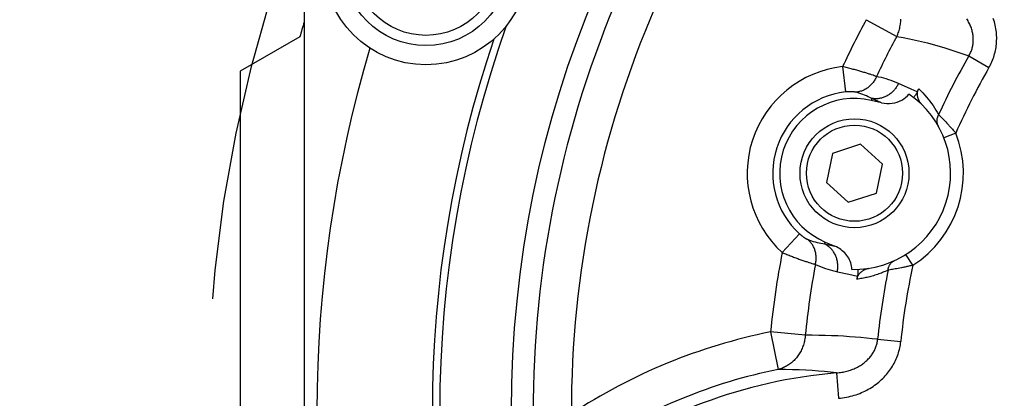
# Model space of a CAD drawing. Header units: millimetres. Extents: x 0 to 420, y 0 to 297.
# Tile 49 of 69: x 295 to 310, y 199 to 205. Entities that reach past the tile are written whole.
import ezdxf

# ---------------------------------------------------------------- set-up
doc = ezdxf.new("R2010")
doc.units = ezdxf.units.MM
doc.header["$LTSCALE"] = 23.1
doc.linetypes.add('CENTER', pattern=[0.6, 0.375, -0.075, 0.075, -0.075])
doc.layers.get('0').update_dxf_attribs({"linetype": 'CONTINUOUS'})
for name, color, linetype in [('AXIS', 7, 'CONTINUOUS'), ('COMPONENTS', 7, 'CONTINUOUS'), ('CUT', 7, 'CONTINUOUS'), ('DIMENSION', 7, 'CONTINUOUS')]:
    doc.layers.add(name, color=color, linetype=linetype)
doc.styles.get("Standard").update_dxf_attribs({"font": 'arial.ttf'})
doc.styles.add('TEXTSTYLE_4', font='gdt')
doc.dimstyles.new('DIMSTYLE_5', dxfattribs={"dimtxt": 3, "dimasz": 4, "dimexe": 0.18, "dimexo": 0.0625, "dimgap": 0.09, "dimtad": 1, "dimtih": 1, "dimtoh": 1, "dimdec": 3, "dimlfac": 5, "dimdsep": 46, "dimtxsty": 'STANDARD', "dimblk": '_FILLED', "dimblk1": '_FILLED', "dimblk2": '_FILLED', "dimcen": 0.09, "dimadec": 0, "dimazin": 0, "dimtp": 0.2, "dimtm": 0.2, "dimtfac": 1, "dimtdec": 3, "dimtofl": 0, "dimtmove": 0, "dimatfit": 3, "dimldrblk": '_FILLED', "dimfxl": 1, "dimtolj": 1, "dimarcsym": 0})

# ---------------------------------------------------------------- blocks, each defined once
blk = doc.blocks.new('_FILLED')
at = {"color": 0, "linetype": 'BYBLOCK'}
blk.add_solid([(0, 0), (-1, 0.1625), (-1, -0.1625)], dxfattribs=at)
blk = doc.blocks.new('*D3')
at = {"layer": 'DIMENSION', "color": 2, "linetype": 'CONTINUOUS'}
for p, q in [((287.147, 213.377), (270.155, 213.377)), ((299.621, 207.701), (287.147, 213.377)), ((287.147, 213.377), (287.147, 213.377))]:
    blk.add_line(p, q, dxfattribs=at)
at = {"layer": 'DIMENSION', "color": 2, "linetype": 'CONTINUOUS', "xscale": 4, "yscale": 4, "zscale": 4, "rotation": 335.5301621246}
blk.add_blockref('_FILLED', (299.621, 207.701), dxfattribs=at)
at = {"layer": 'DIMENSION', "color": 2, "linetype": 'CONTINUOUS', "insert": (284.147, 217.127), "char_height": 3, "width": 10.99257, "attachment_point": 3, "line_spacing_factor": 0.9, "style": 'TEXTSTYLE_4'}
blk.add_mtext('{\\Fgdt;n}\\Farial.ttf;215', dxfattribs=at)

msp = doc.modelspace()

# ---------------------------------------------------------------- linework, layer by layer
at = {"layer": 'AXIS', "color": 7, "linetype": 'CONTINUOUS'}
msp.add_line((298.19013, 204.09505), (298.19013, 193.49505), dxfattribs=at)
at = {"layer": 'AXIS', "color": 2, "linetype": 'CENTER'}
msp.add_circle((319.19013, 198.79505), 21.5, dxfattribs=at)
at = {"layer": 'COMPONENTS', "color": 7, "linetype": 'CONTINUOUS'}
for p, q in [((299.19013, 215.61676), (299.19013, 181.97335)), ((308.19812, 203.60435), (308.04008, 203.64083)), ((307.4342, 202.81232), (307.33817, 202.36053)), ((307.87348, 202.95504), (307.4342, 202.81232)), ((308.21672, 202.64599), (307.87348, 202.95504)), ((308.12069, 202.1942), (308.21672, 202.64599)), ((307.33817, 202.36053), (307.68142, 202.05147)), ((307.68142, 202.05147), (308.12069, 202.1942)), ((307.32127, 201.42857), (307.47057, 201.36519))]:
    msp.add_line(p, q, dxfattribs=at)
at = {"layer": 'COMPONENTS', "color": 9, "linetype": 'CONTINUOUS'}
for p, q in [((307.96086, 204.8993), (308.43862, 204.63959)), ((309.56156, 204.33325), (309.87581, 204.1525)), ((307.59272, 204.16705), (307.63669, 203.771)), ((308.04487, 204.03919), (308.02116, 204.04703)), ((308.06676, 204.03178), (308.04487, 204.03919)), ((308.66186, 203.81587), (308.46398, 203.90339)), ((308.7581, 203.77331), (308.66186, 203.81587)), ((308.04704, 203.67101), (308.04008, 203.64083)), ((308.19812, 203.60435), (308.04704, 203.67101)), ((309.09054, 203.41883), (309.11544, 203.39399)), ((309.11544, 203.39399), (309.1274, 203.38192)), ((309.1274, 203.38192), (309.14045, 203.36866)), ((309.14045, 203.36866), (309.15452, 203.35424)), ((309.15452, 203.35424), (309.16956, 203.33868)), ((309.16956, 203.33868), (309.18552, 203.32201)), ((309.18552, 203.32201), (309.20233, 203.30426)), ((309.20233, 203.30426), (309.21992, 203.28546)), ((309.21992, 203.28546), (309.23823, 203.26566)), ((309.35793, 203.12941), (309.17199, 203.05575)), ((306.65005, 201.26581), (306.91841, 201.56037)), ((307.30917, 201.40006), (307.32127, 201.42857)), ((307.30917, 201.40006), (307.47057, 201.36519)), ((308.68804, 201.0677), (308.58091, 201.23659)), ((307.091, 201.10348), (307.11306, 201.09661)), ((307.11306, 201.09661), (307.13331, 201.09047)), ((307.50989, 200.96699), (307.68973, 200.9283)), ((308.31425, 200.99268), (308.30161, 200.99073)), ((308.33635, 200.99619), (308.31425, 200.99268)), ((308.35312, 200.99892), (308.33635, 200.99619)), ((308.37147, 201.00198), (308.35312, 200.99892)), ((308.39133, 201.00538), (308.37147, 201.00198)), ((308.41265, 201.00913), (308.39133, 201.00538)), ((308.43536, 201.01323), (308.41265, 201.00913)), ((308.45939, 201.01772), (308.43536, 201.01323)), ((308.48467, 201.02258), (308.45939, 201.01772)), ((308.51112, 201.02783), (308.48467, 201.02258)), ((307.68973, 200.9283), (307.82373, 200.89948)), ((306.46851, 200.02741), (306.58618, 199.44139)), ((307.00976, 199.97498), (306.46851, 200.02741)), ((308.13872, 199.91189), (308.49941, 199.87544)), ((307.49491, 199.38824), (307.53006, 198.99132))]:
    msp.add_line(p, q, dxfattribs=at)
for points in [[(308.43862, 204.63959), (308.44661, 204.65744), (308.45408, 204.67552), (308.46101, 204.69384), (308.4674, 204.71238), (308.47325, 204.73114), (308.47855, 204.75007), (308.48329, 204.76916), (308.48747, 204.7884), (308.49108, 204.80775), (308.49412, 204.8272), (308.49658, 204.84673), (308.49847, 204.86632), (308.49978, 204.88594), (308.50051, 204.90558)], [(309.56156, 204.33324), (309.56926, 204.34646), (309.57656, 204.35994), (309.58344, 204.37367), (309.5899, 204.38766), (309.59594, 204.40188), (309.60152, 204.41632), (309.60666, 204.43097), (309.61134, 204.44583), (309.61554, 204.46086), (309.61927, 204.47605), (309.62252, 204.4914), (309.62528, 204.50688), (309.62755, 204.52248), (309.62933, 204.53818), (309.63061, 204.55398), (309.6314, 204.56985), (309.63169, 204.5858), (309.63149, 204.60184), (309.63078, 204.61795), (309.62958, 204.63413), (309.62786, 204.65038), (309.62564, 204.66669), (309.62291, 204.68306), (309.61966, 204.69947), (309.61589, 204.71591), (309.61161, 204.73237), (309.6068, 204.74884), (309.60147, 204.76529), (309.59561, 204.78172), (309.58924, 204.79812), (309.58233, 204.81447), (309.57491, 204.83077), (309.56696, 204.847), (309.55849, 204.86315), (309.54949, 204.8792), (309.53997, 204.89515), (309.52993, 204.91097)], [(309.87581, 204.1525), (309.88818, 204.1747), (309.89994, 204.19728), (309.91108, 204.22026), (309.92162, 204.24364), (309.93154, 204.26741), (309.9408, 204.29149), (309.94938, 204.3159), (309.95729, 204.34063), (309.96449, 204.3656), (309.97098, 204.39082), (309.97676, 204.41629), (309.98182, 204.44193), (309.98613, 204.46772), (309.98972, 204.49368), (309.99256, 204.51976), (309.99465, 204.54593), (309.99601, 204.57222), (309.99662, 204.5986), (309.99647, 204.62508), (309.99558, 204.65165), (309.99392, 204.6783), (309.9915, 204.70503), (309.98831, 204.73184), (309.98434, 204.75866), (309.97959, 204.78552), (309.97406, 204.81239), (309.96773, 204.83922), (309.96062, 204.86601), (309.95272, 204.89275), (309.94403, 204.91939)], [(308.43862, 204.63959), (308.53783, 204.62091), (308.63514, 204.6011), (308.73056, 204.58021), (308.82351, 204.55843), (308.9146, 204.53565), (309.00553, 204.51149), (309.09651, 204.48599), (309.18734, 204.45914), (309.27914, 204.43048), (309.3723, 204.39986), (309.46644, 204.36744), (309.56156, 204.33324)], [(308.02116, 204.04703), (308.00864, 204.0511), (307.99571, 204.05526), (307.98235, 204.0595), (307.9686, 204.06383), (307.95446, 204.06823), (307.93994, 204.0727), (307.92506, 204.07723), (307.90983, 204.08182), (307.89427, 204.08646), (307.87838, 204.09114), (307.86218, 204.09586), (307.84569, 204.10061), (307.82891, 204.10539), (307.81187, 204.11019), (307.79458, 204.115), (307.77705, 204.11982), (307.75931, 204.12464), (307.74136, 204.12946), (307.72323, 204.13426), (307.70494, 204.13905), (307.68651, 204.14381), (307.66794, 204.14854), (307.64926, 204.15323), (307.63048, 204.15789), (307.61163, 204.1625), (307.59272, 204.16705)], [(308.12074, 204.01253), (308.11466, 203.99864), (308.10811, 203.98499), (308.1011, 203.97161), (308.09365, 203.95851), (308.08576, 203.94571), (308.07744, 203.93324), (308.06871, 203.9211), (308.05958, 203.90933), (308.05006, 203.89793), (308.04016, 203.88691), (308.02991, 203.87631), (308.01931, 203.86613), (308.00839, 203.85639), (307.99715, 203.84709), (307.98561, 203.83827), (307.97379, 203.82992), (307.96171, 203.82206), (307.94939, 203.8147), (307.93683, 203.80785), (307.92407, 203.80153), (307.91112, 203.79574), (307.89799, 203.79048), (307.88472, 203.78578), (307.87131, 203.78163), (307.85778, 203.77803), (307.84416, 203.77501), (307.83047, 203.77255), (307.81672, 203.77067), (307.80293, 203.76936), (307.78913, 203.76864)], [(308.46398, 203.90339), (308.45744, 203.89006), (308.45046, 203.87696), (308.44304, 203.86411), (308.4352, 203.85153), (308.42695, 203.83924), (308.4183, 203.82725), (308.40926, 203.81558), (308.39984, 203.80425), (308.39007, 203.79327), (308.37994, 203.78265), (308.36947, 203.77242), (308.35869, 203.76258), (308.3476, 203.75315), (308.33622, 203.74415), (308.32456, 203.73558), (308.31265, 203.72745), (308.30049, 203.71978), (308.2881, 203.71258), (308.27551, 203.70586), (308.26273, 203.69963), (308.24977, 203.69389), (308.23665, 203.68865), (308.2234, 203.68393), (308.21003, 203.67973), (308.19656, 203.67604), (308.183, 203.67289), (308.16938, 203.67027), (308.15572, 203.66818), (308.14203, 203.66664), (308.12833, 203.66563), (308.11465, 203.66517), (308.10099, 203.66526), (308.08738, 203.66588), (308.07384, 203.66705), (308.06039, 203.66876), (308.04704, 203.67101)], [(308.12074, 204.01253), (308.11301, 204.0154), (308.10476, 204.01842), (308.096, 204.02156), (308.08674, 204.02484), (308.06676, 204.03178)], [(308.46398, 203.90339), (308.42621, 203.9195), (308.38834, 203.93461), (308.35039, 203.94872), (308.31233, 203.9618), (308.27417, 203.97387), (308.23594, 203.98497), (308.19762, 203.99514), (308.15923, 204.00432), (308.12074, 204.01253)], [(307.78913, 203.76864), (307.78702, 203.76915), (307.78475, 203.76965), (307.78233, 203.77014), (307.77977, 203.77061), (307.77705, 203.77107), (307.77419, 203.77152), (307.77119, 203.77195), (307.76805, 203.77236), (307.76478, 203.77275), (307.76136, 203.77312), (307.75782, 203.77347), (307.75415, 203.77379), (307.75035, 203.77408), (307.74642, 203.77435), (307.74238, 203.77459), (307.73823, 203.7748), (307.73395, 203.77498), (307.72958, 203.77513), (307.72509, 203.77524), (307.7205, 203.77532), (307.71582, 203.77536), (307.71104, 203.77537), (307.70616, 203.77533), (307.70121, 203.77526), (307.69617, 203.77514), (307.69104, 203.77499), (307.68585, 203.77479), (307.6806, 203.77455), (307.67527, 203.77426), (307.66989, 203.77393), (307.66446, 203.77356), (307.65898, 203.77314), (307.65346, 203.77267), (307.6479, 203.77216), (307.64232, 203.7716), (307.63669, 203.771)], [(308.04704, 203.67101), (308.01911, 203.68497), (307.99095, 203.69813), (307.96258, 203.71051), (307.93407, 203.7221), (307.90541, 203.73292), (307.87657, 203.74298), (307.84755, 203.75229), (307.81839, 203.76083), (307.78913, 203.76864)], [(308.77969, 203.81964), (308.81162, 203.7884), (308.84236, 203.75679), (308.87192, 203.72481)], [(308.87192, 203.72481), (308.90026, 203.69248), (308.92743, 203.6598), (308.9536, 203.62667), (308.97883, 203.59307)], [(308.97883, 203.59307), (309.00306, 203.55904), (309.02635, 203.52459), (309.04869, 203.48974), (309.07008, 203.45449), (309.09054, 203.41883)], [(309.09054, 203.41883), (309.08639, 203.41186), (309.08253, 203.40477), (309.07898, 203.39757), (309.07575, 203.39027), (309.07284, 203.38289), (309.07025, 203.37544), (309.06798, 203.36793), (309.06606, 203.36038), (309.06447, 203.3528), (309.06322, 203.3452), (309.06231, 203.3376), (309.06174, 203.33001), (309.06152, 203.32244), (309.06164, 203.31491), (309.06211, 203.30743), (309.06292, 203.30001), (309.06407, 203.29268), (309.06557, 203.28543), (309.0674, 203.27828), (309.06956, 203.27125), (309.07206, 203.26435), (309.07488, 203.25759), (309.07802, 203.25098), (309.08148, 203.24454)], [(309.23823, 203.26566), (309.24762, 203.25541), (309.25716, 203.24492), (309.26684, 203.23421), (309.27664, 203.22329), (309.28655, 203.21216), (309.29656, 203.20083), (309.30666, 203.18932), (309.31683, 203.17763), (309.32706, 203.16578), (309.33733, 203.1538), (309.34763, 203.14167), (309.35793, 203.12941)], [(306.91841, 201.56037), (306.92261, 201.55657), (306.9268, 201.55284), (306.93099, 201.54916), (306.93518, 201.54554), (306.93937, 201.54198), (306.94355, 201.53848), (306.9477, 201.53506), (306.95185, 201.53169), (306.95596, 201.52841), (306.96004, 201.52519), (306.96409, 201.52206), (306.9681, 201.519), (306.97207, 201.51603), (306.97599, 201.51314), (306.97986, 201.51033), (306.98367, 201.50761), (306.98743, 201.50498), (306.99113, 201.50243), (306.99476, 201.49998), (306.99832, 201.49761), (307.00181, 201.49534), (307.00522, 201.49316), (307.00855, 201.49107), (307.0118, 201.48907), (307.01496, 201.48718), (307.01803, 201.48537), (307.02101, 201.48367), (307.02389, 201.48206), (307.02667, 201.48054), (307.02935, 201.47913), (307.03192, 201.47781), (307.03439, 201.47658), (307.03675, 201.47546), (307.03899, 201.47444), (307.04112, 201.47351), (307.04313, 201.47268)], [(307.16805, 201.08045), (307.17129, 201.09526), (307.17402, 201.11015), (307.17621, 201.1251), (307.17788, 201.14008), (307.17902, 201.15507), (307.17962, 201.17005), (307.17969, 201.185), (307.17923, 201.19989), (307.17823, 201.21471), (307.1767, 201.22944), (307.17463, 201.24404), (307.17205, 201.25851), (307.16893, 201.27281), (307.1653, 201.28694), (307.16116, 201.30086), (307.1565, 201.31456), (307.15135, 201.32802), (307.1457, 201.34122), (307.13957, 201.35413), (307.13297, 201.36675), (307.12589, 201.37905), (307.11836, 201.39102), (307.11038, 201.40263), (307.10197, 201.41387), (307.09314, 201.42472), (307.0839, 201.43518), (307.07427, 201.44521), (307.06425, 201.45482), (307.05387, 201.46398), (307.04313, 201.47268)], [(307.04313, 201.47268), (307.07409, 201.46079), (307.10474, 201.44996), (307.13507, 201.44013), (307.16503, 201.43128), (307.19461, 201.42336), (307.22382, 201.41632), (307.25268, 201.41011), (307.28113, 201.4047), (307.30917, 201.40006)], [(307.50989, 200.96699), (307.51243, 200.98162), (307.51448, 200.99632), (307.51603, 201.01108), (307.51708, 201.02586), (307.51763, 201.04066), (307.51768, 201.05544), (307.51723, 201.0702), (307.51627, 201.0849), (307.51482, 201.09953), (307.51286, 201.11407), (307.51041, 201.1285), (307.50747, 201.1428), (307.50404, 201.15694), (307.50013, 201.17092), (307.49573, 201.18471), (307.49087, 201.19828), (307.48554, 201.21163), (307.47975, 201.22474), (307.47352, 201.23758), (307.46684, 201.25014), (307.45973, 201.26239), (307.4522, 201.27434), (307.44425, 201.28595), (307.43591, 201.29721), (307.42717, 201.30811), (307.41806, 201.31863), (307.40858, 201.32875), (307.39875, 201.33847), (307.38858, 201.34777), (307.37809, 201.35663), (307.36729, 201.36505), (307.35619, 201.37301), (307.34482, 201.3805), (307.33318, 201.38751), (307.32129, 201.39404), (307.30917, 201.40006)], [(306.65005, 201.26581), (306.66802, 201.25837), (306.68597, 201.25102), (306.7039, 201.24375), (306.72177, 201.23657), (306.73957, 201.22949), (306.75728, 201.2225), (306.7749, 201.21562), (306.79239, 201.20885), (306.80974, 201.2022), (306.82693, 201.19567), (306.84394, 201.18926), (306.86076, 201.18299), (306.87737, 201.17686), (306.89375, 201.17086), (306.90988, 201.16501), (306.92576, 201.15931), (306.94137, 201.15376), (306.95669, 201.14836), (306.97171, 201.14312), (306.98641, 201.13804), (307.00078, 201.13312), (307.01481, 201.12837), (307.02848, 201.12379), (307.04178, 201.11938), (307.05469, 201.11514), (307.06721, 201.11107), (307.091, 201.10348)], [(308.30161, 200.99073), (308.30234, 200.99881), (308.30339, 201.00681), (308.30475, 201.01472), (308.30642, 201.02253), (308.3084, 201.03021), (308.31069, 201.03776), (308.31327, 201.04516), (308.31615, 201.05241), (308.31932, 201.05947), (308.32277, 201.06636), (308.32651, 201.07304), (308.33051, 201.07952), (308.33478, 201.08577), (308.3393, 201.09179), (308.34408, 201.09757), (308.34909, 201.10309), (308.35434, 201.10835), (308.35981, 201.11333), (308.36549, 201.11804), (308.37138, 201.12245), (308.37745, 201.12657), (308.38371, 201.13038), (308.39014, 201.13388), (308.39672, 201.13706)], [(307.13331, 201.09047), (307.14272, 201.08768), (307.15166, 201.08508), (307.1601, 201.08267), (307.16805, 201.08045)], [(307.16805, 201.08045), (307.20747, 201.0631), (307.24655, 201.047), (307.28528, 201.03212), (307.32367, 201.01851), (307.3617, 201.0061), (307.39935, 200.99476), (307.43659, 200.98445), (307.47344, 200.9752), (307.50989, 200.96699)], [(308.30161, 200.99073), (308.27991, 200.98092), (308.25856, 200.97157), (308.23757, 200.96268), (308.21704, 200.95433), (308.19685, 200.94644), (308.17666, 200.93886), (308.15635, 200.9315), (308.13604, 200.92445), (308.11575, 200.91768), (308.09547, 200.91121), (308.07521, 200.90502), (308.05503, 200.89913), (308.03491, 200.89352), (308.01486, 200.88821), (307.99497, 200.88319), (307.97534, 200.87848), (307.95588, 200.87407), (307.93636, 200.86989), (307.91685, 200.86595), (307.89729, 200.86223), (307.87732, 200.8587), (307.85681, 200.85534), (307.83588, 200.85217), (307.81453, 200.84918)], [(308.68804, 201.0677), (308.6725, 201.06385), (308.65705, 201.06009), (308.6417, 201.05643), (308.62646, 201.05286), (308.61136, 201.04938), (308.59642, 201.046), (308.58166, 201.04272), (308.5671, 201.03954), (308.55275, 201.03646), (308.53863, 201.03349), (308.52475, 201.03061), (308.51112, 201.02783)], [(307.00976, 199.97498), (307.00797, 199.95556), (307.00561, 199.93626), (307.00269, 199.91707), (306.9992, 199.89797), (306.99514, 199.879), (306.99054, 199.8602), (306.98538, 199.84158), (306.97967, 199.82313), (306.97343, 199.80492), (306.96666, 199.78694), (306.95935, 199.76921), (306.95154, 199.75175), (306.94321, 199.73459), (306.93438, 199.71773), (306.92506, 199.7012), (306.91526, 199.68502), (306.90498, 199.66919), (306.89424, 199.65375), (306.88306, 199.6387), (306.87143, 199.62405), (306.85939, 199.60984), (306.84693, 199.59607), (306.83407, 199.58275), (306.82082, 199.5699), (306.80721, 199.55753), (306.79323, 199.54566), (306.77891, 199.53429), (306.76427, 199.52345), (306.74931, 199.51314), (306.73406, 199.50337), (306.71852, 199.49416), (306.70272, 199.48551), (306.68668, 199.47743), (306.67041, 199.46993), (306.65392, 199.46302), (306.63723, 199.4567), (306.62037, 199.45099), (306.60335, 199.44588), (306.58618, 199.44139)], [(308.13872, 199.91189), (308.05206, 199.92169), (307.96471, 199.93074), (307.87667, 199.939), (307.78836, 199.94646), (307.69937, 199.9531), (307.60839, 199.95894), (307.51533, 199.96401), (307.42028, 199.96824), (307.3223, 199.9715), (307.22106, 199.97372), (307.11688, 199.97489), (307.00976, 199.97498)], [(307.49491, 199.38824), (307.51587, 199.38992), (307.5367, 199.39208), (307.55738, 199.39471), (307.57791, 199.39782), (307.59828, 199.4014), (307.61844, 199.40544), (307.63838, 199.40993), (307.65809, 199.41487), (307.67754, 199.42025), (307.69672, 199.42606), (307.71561, 199.43229), (307.7342, 199.43894), (307.75246, 199.44598), (307.7704, 199.45342), (307.78799, 199.46124), (307.80523, 199.46943), (307.8221, 199.47798), (307.83859, 199.48688), (307.8547, 199.49612), (307.87042, 199.5057), (307.88574, 199.51559), (307.90065, 199.52579), (307.91515, 199.53629), (307.92923, 199.54708), (307.94289, 199.55815), (307.95612, 199.56948), (307.96891, 199.58108), (307.98126, 199.59292), (307.99316, 199.60499), (308.00462, 199.61729), (308.01561, 199.6298), (308.02615, 199.6425), (308.03623, 199.6554), (308.04586, 199.66849), (308.05502, 199.68175), (308.06374, 199.6952), (308.072, 199.70883), (308.07981, 199.72262), (308.08716, 199.73657), (308.09405, 199.75068), (308.10048, 199.76493), (308.10644, 199.7793), (308.11192, 199.79379), (308.11694, 199.80837), (308.12147, 199.82303), (308.12553, 199.83776), (308.12911, 199.85254), (308.13222, 199.86736), (308.13486, 199.88219), (308.13702, 199.89704), (308.13872, 199.91189)], [(307.53006, 198.99132), (307.56129, 198.9945), (307.59231, 198.99847), (307.6231, 199.00322), (307.6537, 199.00877), (307.68409, 199.01511), (307.71416, 199.0222), (307.74392, 199.03005), (307.77336, 199.03866), (307.80241, 199.04798), (307.83106, 199.05801), (307.85932, 199.06875), (307.88711, 199.08016), (307.91444, 199.09224), (307.9413, 199.10498), (307.96764, 199.11833), (307.99346, 199.13229), (308.01875, 199.14687), (308.04349, 199.16201), (308.06766, 199.1777), (308.09127, 199.19396), (308.11427, 199.21072), (308.13668, 199.228), (308.1585, 199.24578), (308.17968, 199.26401), (308.20025, 199.28271), (308.22019, 199.30186), (308.23948, 199.32141), (308.25812, 199.34136), (308.2761, 199.36172), (308.29342, 199.38241), (308.31005, 199.40344), (308.32602, 199.42482), (308.34131, 199.44649), (308.35592, 199.46847), (308.36986, 199.49074), (308.38312, 199.5133), (308.39572, 199.53614), (308.40764, 199.55926), (308.41889, 199.58263), (308.42945, 199.60625), (308.43933, 199.63011), (308.44852, 199.65415), (308.45699, 199.67837), (308.46477, 199.70276), (308.47184, 199.72725), (308.4782, 199.75184), (308.48385, 199.77653), (308.48879, 199.80124), (308.49304, 199.82595), (308.49657, 199.85068), (308.49941, 199.87544)], [(307.49491, 199.38824), (307.40282, 199.39827), (307.30897, 199.4074), (307.21335, 199.41558), (307.11656, 199.42271), (307.01801, 199.42879), (306.91589, 199.43383), (306.80959, 199.43772), (306.69969, 199.44029), (306.58618, 199.44139)]]:
    msp.add_lwpolyline(points, dxfattribs=at)
at = {"layer": 'COMPONENTS', "color": 7, "linetype": 'CONTINUOUS'}
for points in [[(308.19812, 203.60435), (308.24176, 203.59672), (308.28437, 203.59282), (308.32594, 203.59265), (308.36674, 203.59638), (308.4065, 203.60383), (308.44444, 203.61448), (308.48047, 203.62831), (308.51468, 203.64534), (308.54649, 203.66502), (308.57573, 203.68718), (308.60257, 203.712), (308.62703, 203.73947)], [(308.76076, 203.7794), (308.75434, 203.76667), (308.74788, 203.75466), (308.74138, 203.74337), (308.73492, 203.73294), (308.72841, 203.72323), (308.72163, 203.71377), (308.71449, 203.70442), (308.70707, 203.69533), (308.69937, 203.6865)], [(308.7581, 203.77331), (308.76081, 203.77896), (308.76341, 203.78445), (308.7659, 203.78979), (308.76823, 203.79491), (308.77045, 203.79988), (308.77269, 203.80482), (308.775, 203.80979), (308.77734, 203.81473), (308.77969, 203.81964)], [(308.83217, 203.56982), (308.82661, 203.5755), (308.82125, 203.58133), (308.81609, 203.58731), (308.81112, 203.59346), (308.80635, 203.59977), (308.8018, 203.60619), (308.79748, 203.61272), (308.79339, 203.61936), (308.78953, 203.62608), (308.78592, 203.63287), (308.78255, 203.63974), (308.77941, 203.64668), (308.77652, 203.65367), (308.77386, 203.66074), (308.77144, 203.66783), (308.76927, 203.67497), (308.76734, 203.68214), (308.76566, 203.68931), (308.76424, 203.69647), (308.76305, 203.70363), (308.76211, 203.71073), (308.76142, 203.71774), (308.76096, 203.72471), (308.76074, 203.73168), (308.76089, 203.73848), (308.76127, 203.7453), (308.76149, 203.75274), (308.76141, 203.761), (308.76117, 203.76989), (308.76076, 203.7794)], [(307.73815, 201.00377), (307.73584, 201.02989), (307.73186, 201.05553), (307.7262, 201.08068), (307.71879, 201.10543), (307.7097, 201.12971), (307.69914, 201.15325), (307.6871, 201.17604), (307.67358, 201.19809), (307.65874, 201.21927), (307.6426, 201.23956), (307.62514, 201.25898), (307.60649, 201.27739), (307.58668, 201.2948), (307.56567, 201.3112), (307.54355, 201.32645), (307.52034, 201.34051), (307.49601, 201.35343), (307.47057, 201.36519)], [(307.81453, 200.84918), (307.81595, 200.85629), (307.81767, 200.86339), (307.81968, 200.87046), (307.822, 200.87753), (307.82461, 200.88459), (307.82752, 200.89158), (307.83073, 200.89852), (307.83424, 200.90539), (307.83804, 200.91216), (307.84212, 200.91882), (307.84649, 200.92537), (307.85114, 200.93179), (307.85606, 200.93806), (307.86125, 200.94421), (307.86673, 200.9502), (307.8725, 200.95605), (307.87856, 200.96175), (307.88486, 200.96726), (307.89143, 200.97257), (307.89825, 200.97768)], [(307.8278, 201.0041), (307.82884, 200.99232), (307.8295, 200.98056), (307.82979, 200.96883), (307.8297, 200.95711), (307.82923, 200.94543), (307.8284, 200.93381), (307.82721, 200.92229), (307.82565, 200.91085), (307.82373, 200.89948)], [(307.89825, 200.97768), (307.90528, 200.98256), (307.91251, 200.98719), (307.91996, 200.99158), (307.9276, 200.99572), (307.93546, 200.99961), (307.94352, 201.00324), (307.95174, 201.00659), (307.96013, 201.00966), (307.96869, 201.01244), (307.97734, 201.01491), (307.98607, 201.01707), (307.9949, 201.01891), (308.00382, 201.02044)]]:
    msp.add_lwpolyline(points, dxfattribs=at)
for centre, radius in [((319.19013, 198.79505), 16.765), ((301.09013, 205.79505), 1.6), ((301.09013, 205.79505), 1.3), ((301.09013, 205.79505), 1.14), ((307.77745, 202.50326), 0.85), ((307.77745, 202.50326), 0.75)]:
    msp.add_circle(centre, radius, dxfattribs=at)
at = {"layer": 'COMPONENTS', "color": 9, "linetype": 'CONTINUOUS'}
for centre, radius, start, end in [((319.19013, 198.79505), 16.42797, 156.48582, 180.164964), ((319.19013, 198.79505), 15.83026, 156.48582, 180.164964), ((319.19013, 198.79505), 12.78117, 151.471412, 155.146136), ((319.19013, 198.79505), 12.23738, 151.471412, 154.763485), ((319.19013, 198.79505), 11.1077, 150.093222, 155.400826), ((307.77745, 202.50326), 1.67401, 96.335646, 227.664354), ((319.19013, 198.79505), 10.74517, 150.093202, 156.210513), ((307.77745, 202.50326), 1.27553, 96.335596, 227.664404), ((307.77745, 202.50326), 1.7, 302.387534, 21.612467), ((319.19013, 198.79505), 12.78117, 168.853864, 174.466959), ((319.19013, 198.79505), 12.23738, 169.236515, 174.466959), ((319.19013, 198.79505), 11.1077, 168.599175, 174.229384), ((319.19013, 198.79505), 10.74517, 167.789487, 174.229396), ((308.20337, 191.3876), 8.81226, 101.353888, 123.341216), ((308.20337, 191.3876), 8.21455, 101.353888, 123.341216), ((308.20337, 191.3876), 8.03195, 95.060348, 125.582393)]:
    msp.add_arc(centre, radius, start, end, dxfattribs=at)
at = {"layer": 'COMPONENTS', "color": 7, "linetype": 'CONTINUOUS'}
for centre, radius, start, end in [((319.19013, 198.79505), 17.88453, 160.375063, 199.624937), ((319.19013, 198.79505), 18, 161.195208, 198.804792), ((319.19013, 198.79505), 19.8, 163.390677, 196.609323), ((307.77745, 202.50326), 1.5, 268.498614, 55.501386), ((307.77745, 202.50326), 1.1675, 77, 247), ((319.19013, 198.79505), 11.55957, 169.510801, 169.764245)]:
    msp.add_arc(centre, radius, start, end, dxfattribs=at)
at = {"layer": 'CUT', "color": 7, "linetype": 'CONTINUOUS'}
msp.add_line((299.12206, 204.63311), (298.19013, 204.09505), dxfattribs=at)
msp.add_arc((319.19013, 198.79505), 20.9, 163.125657, 163.779615, dxfattribs=at)

# ---------------------------------------------------------------- dimensions: what is measured, and where the dimension line sits
at = {"layer": 'DIMENSION', "color": 2, "linetype": 'CONTINUOUS'}
dim = msp.add_diameter_dim_2p(p1=(299.62127, 207.70066), p2=(338.75899, 189.88945), dimstyle='DIMSTYLE_5', dxfattribs=at)
dim.commit()
dim.dimension.update_dxf_attribs({"geometry": '*D3', "text_midpoint": (273.15478, 215.62742), "dimtype": 163})

doc.saveas('drawing.dxf')
